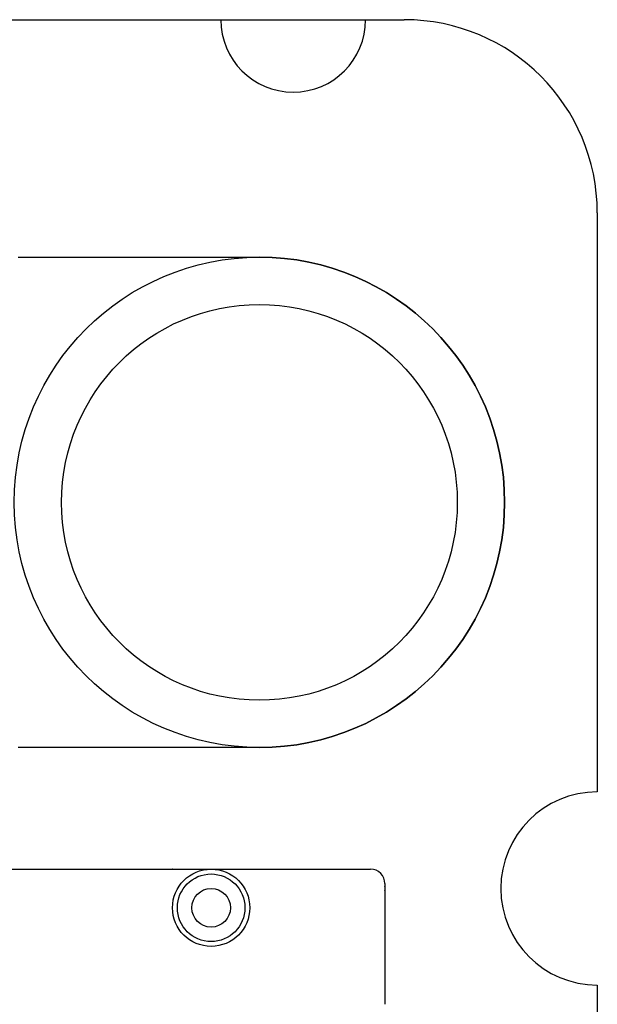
# Model space of a CAD drawing. Extents: x -1.5 to 30.7, y -0.5 to 30.
# Tile 23 of 23: x 22 to 25, y 24.9 to 30. Entities that reach past the tile are written whole.
import ezdxf

# ---------------------------------------------------------------- set-up
doc = ezdxf.new("R2010")
doc.units = 0
for name, color, linetype in [('Hole', 1, 'CONTINUOUS'), ('L1', 3, 'CONTINUOUS'), ('L2', 3, 'CONTINUOUS'), ('L3', 3, 'CONTINUOUS'), ('L4', 3, 'CONTINUOUS'), ('Outline', 7, 'CONTINUOUS'), ('PartsArea-A', 111, 'CONTINUOUS'), ('PartsArea-B', 111, 'CONTINUOUS'), ('Resist-A', 2, 'CONTINUOUS'), ('Resist-B', 2, 'CONTINUOUS')]:
    doc.layers.add(name, color=color, linetype=linetype)

msp = doc.modelspace()

# ---------------------------------------------------------------- linework, layer by layer
at = {"layer": 'Hole'}
for centre, radius in [((23.25, 27.5), 1.025), ((23, 25.4), 0.1)]:
    msp.add_circle(centre, radius, dxfattribs=at)
at = {"layer": 'L1'}
for p, q in [((10.98346, 25.6), (22.79755, 25.6)), ((22.8, 25.59996), (23.825, 25.59996)), ((23.9, 25.52496), (23.9, 25.50938)), ((23.9, 25.48998), (23.9, 24.9))]:
    msp.add_line(p, q, dxfattribs=at)
msp.add_circle((23, 25.4), 0.2, dxfattribs=at)
for centre, radius, start, end in [((22.79755, 25.525), 0.075, 88.12801, 90), ((23.825, 25.52496), 0.075, 0, 90), ((25, 25.5), 1.10004, 179.54269, -179.51144), ((23.825, 25.50938), 0.075, -0.45836, 0), ((23.825, 25.48998), 0.075, 0, 0.48891)]:
    msp.add_arc(centre, radius, start, end, dxfattribs=at)
at = {"layer": 'L2'}
for p, q in [((19.80004, 25.6), (22.79755, 25.6)), ((22.8, 25.59996), (23.825, 25.59996)), ((23.9, 25.52496), (23.9, 24.9))]:
    msp.add_line(p, q, dxfattribs=at)
msp.add_circle((23, 25.4), 0.2, dxfattribs=at)
for centre, start in [((22.79755, 25.525), 88.12801), ((23.825, 25.52496), 0)]:
    msp.add_arc(centre, 0.075, start, 90, dxfattribs=at)
at = {"layer": 'L3'}
for p, q in [((6.175, 25.6), (22.79755, 25.6)), ((22.8, 25.59996), (23.825, 25.59996)), ((23.9, 25.52496), (23.9, 24.9))]:
    msp.add_line(p, q, dxfattribs=at)
msp.add_circle((23, 25.4), 0.2, dxfattribs=at)
for centre, start in [((22.79755, 25.525), 88.12801), ((23.825, 25.52496), 0)]:
    msp.add_arc(centre, 0.075, start, 90, dxfattribs=at)
at = {"layer": 'L4'}
for p, q in [((20.62748, 25.59996), (23.825, 25.59996)), ((23.9, 25.52496), (23.9, 24.9))]:
    msp.add_line(p, q, dxfattribs=at)
msp.add_circle((23, 25.4), 0.2, dxfattribs=at)
msp.add_arc((23.825, 25.52496), 0.075, 0, 90, dxfattribs=at)
at = {"layer": 'Outline'}
for p, q in [((20.05, 30), (23.05, 30)), ((23.8, 30), (24, 30)), ((25, 29), (25, 26)), ((25, 25), (25, 24.2))]:
    msp.add_line(p, q, dxfattribs=at)
for centre, radius, start, end in [((23.425, 30), 0.375, 180, 0), ((24, 29), 1, 0, 90), ((25, 25.5), 0.5, 90, -90)]:
    msp.add_arc(centre, radius, start, end, dxfattribs=at)
at = {"layer": 'PartsArea-A'}
for p, q in [((6, 30), (24, 30)), ((25, 29), (25, 26)), ((25, 25), (25, 24.5))]:
    msp.add_line(p, q, dxfattribs=at)
for centre, radius, start, end in [((24, 29), 1, 0, 90), ((25, 25.5), 0.5, 90, -90)]:
    msp.add_arc(centre, radius, start, end, dxfattribs=at)
at = {"layer": 'PartsArea-B'}
for p, q in [((6, 30), (24, 30)), ((25, 29), (25, 26)), ((25, 25), (25, 24.5))]:
    msp.add_line(p, q, dxfattribs=at)
for centre, radius, start, end in [((24, 29), 1, 0, 90), ((25, 25.5), 0.5, 90, -90)]:
    msp.add_arc(centre, radius, start, end, dxfattribs=at)
at = {"layer": 'Resist-A'}
for p, q in [((22, 28.77), (23.25, 28.77)), ((23.25, 26.23), (22, 26.23))]:
    msp.add_line(p, q, dxfattribs=at)
for centre, radius in [((23.25, 27.5), 1.27), ((23, 25.4), 0.175)]:
    msp.add_circle(centre, radius, dxfattribs=at)
msp.add_arc((23.25, 27.5), 1.27, -90, 90, dxfattribs=at)
at = {"layer": 'Resist-B'}
for p, q in [((22, 28.77), (23.25, 28.77)), ((23.25, 26.23), (22, 26.23))]:
    msp.add_line(p, q, dxfattribs=at)
for centre, radius in [((23.25, 27.5), 1.27), ((23, 25.4), 0.175)]:
    msp.add_circle(centre, radius, dxfattribs=at)
msp.add_arc((23.25, 27.5), 1.27, -90, 90, dxfattribs=at)

doc.saveas('drawing.dxf')
